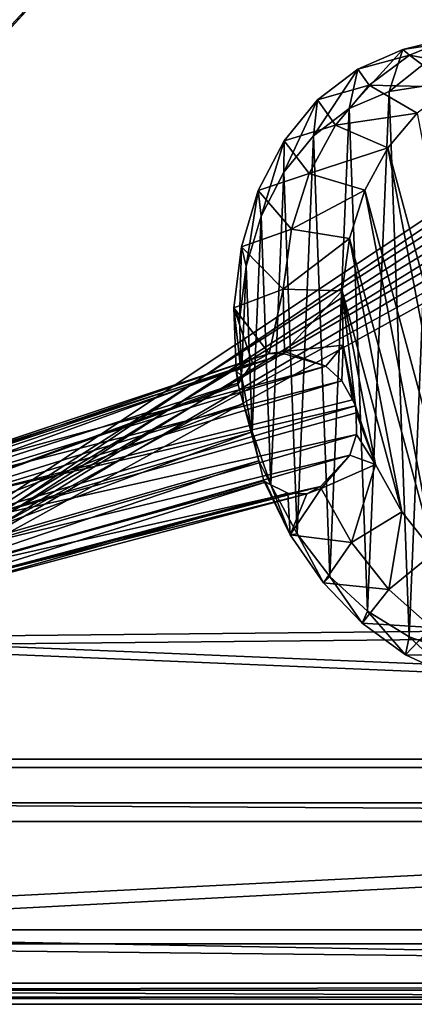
# Model space of a CAD drawing. Header units: metres. Extents: x 0 to 808, y -804 to 0.
# Tile 19 of 116: x 167 to 251, y -804 to -593. Entities that reach past the tile are written whole.
import ezdxf

# ---------------------------------------------------------------- set-up
doc = ezdxf.new("R2010")
doc.units = ezdxf.units.M

msp = doc.modelspace()

# ---------------------------------------------------------------- linework, layer by layer
at = {"layer": 'top'}
for points in [[(184.131973, -573.784424, 664.00946), (53.75539, -565.483337, 664.009766), (153.885727, -606.785461, 664.00946)], [(107.524773, -592.481567, 356.088593), (187.132889, -570.595276, 628.134583), (97.595253, -611.680481, 376.592346)], [(187.132889, -570.595276, 628.134583), (136.221542, -599.388428, 507.526215), (97.595253, -611.680481, 376.592346)], [(187.132889, -570.595276, 628.134583), (179.919785, -578.2052, 628.134583), (136.221542, -599.388428, 507.526215)], [(153.885727, -606.785461, 662.00946), (150.5457, -610.617188, 628.134583), (184.131973, -573.784424, 662.00946)], [(150.5457, -610.617188, 628.134583), (165.055664, -594.250732, 628.134583), (184.131973, -573.784424, 662.00946)], [(153.885727, -606.785461, 662.00946), (184.131973, -573.784424, 662.00946), (153.885727, -606.785461, 664.00946)], [(184.131973, -573.784424, 662.00946), (184.131973, -573.784424, 664.00946), (153.885727, -606.785461, 664.00946)], [(184.131973, -573.784424, 662.00946), (165.055664, -594.250732, 628.134583), (179.919785, -578.2052, 628.134583)], [(179.919785, -578.2052, 628.134583), (165.055664, -594.250732, 628.134583), (136.221542, -599.388428, 507.526215)]]:
    msp.add_3dface(points, dxfattribs=at)
at = {"layer": 'top01'}
for points in [[(54.761501, -764.853027, 164.559738), (54.761501, -760.853027, 164.559738), (747.761475, -764.853027, 164.559738)], [(54.761501, -760.853027, 164.559738), (747.761475, -760.853027, 164.559738), (747.761475, -764.853027, 164.559738)], [(747.761475, -760.853027, 2061.559814), (54.761501, -760.853027, 2061.559814), (747.761475, -764.853027, 2061.559814)], [(54.761501, -760.853027, 2061.559814), (54.761501, -764.853027, 2061.559814), (747.761475, -764.853027, 2061.559814)], [(747.761475, -760.853027, 2061.559814), (747.761475, -760.853027, 164.559738), (54.761501, -760.853027, 2061.559814)], [(747.761475, -760.853027, 164.559738), (54.761501, -760.853027, 164.559738), (54.761501, -760.853027, 2061.559814)], [(54.761501, -764.853027, 2061.559814), (54.761501, -764.853027, 164.559738), (747.761475, -764.853027, 2061.559814)], [(54.761501, -764.853027, 164.559738), (747.761475, -764.853027, 164.559738), (747.761475, -764.853027, 2061.559814)]]:
    msp.add_3dface(points, dxfattribs=at)
at = {"layer": 'top0123415'}
for points in [[(259.315674, -597.910889, 2041.374146), (260.044342, -596.730164, 2020.337158), (248.951447, -599.482178, 2032.5177)], [(260.044342, -596.730164, 2020.337158), (250.397217, -600.704346, 2011.583862), (248.951447, -599.482178, 2032.5177)], [(260.044342, -596.730164, 2020.337158), (267.965515, -604.046631, 2013.575195), (250.397217, -600.704346, 2011.583862)], [(255.191345, -607.051025, 2046.613281), (259.315674, -597.910889, 2041.374146), (246.011887, -608.441895, 2038.769287)], [(259.315674, -597.910889, 2041.374146), (248.951447, -599.482178, 2032.5177), (246.011887, -608.441895, 2038.769287)], [(246.011887, -608.441895, 2038.769287), (248.951447, -599.482178, 2032.5177), (237.452484, -612.132935, 2030.969482)], [(248.951447, -599.482178, 2032.5177), (239.287521, -603.650635, 2023.71106), (237.452484, -612.132935, 2030.969482)], [(248.951447, -599.482178, 2032.5177), (250.397217, -600.704346, 2011.583862), (239.287521, -603.650635, 2023.71106)], [(250.397217, -600.704346, 2011.583862), (241.781769, -607.092468, 2003.190552), (239.287521, -603.650635, 2023.71106)], [(250.397217, -600.704346, 2011.583862), (259.558868, -607.508606, 2005.947632), (241.781769, -607.092468, 2003.190552)], [(267.965515, -604.046631, 2013.575195), (259.558868, -607.508606, 2005.947632), (250.397217, -600.704346, 2011.583862)], [(237.452484, -612.132935, 2030.969482), (239.287521, -603.650635, 2023.71106), (229.842117, -617.982178, 2023.513428)], [(239.287521, -603.650635, 2023.71106), (230.695313, -610.255981, 2015.292847), (229.842117, -617.982178, 2023.513428)], [(239.287521, -603.650635, 2023.71106), (241.781769, -607.092468, 2003.190552), (230.695313, -610.255981, 2015.292847)], [(241.781769, -607.092468, 2003.190552), (234.524124, -615.652771, 1995.474976), (230.695313, -610.255981, 2015.292847)], [(241.781769, -607.092468, 2003.190552), (252.05098, -613.073975, 1998.633667), (234.524124, -615.652771, 1995.474976)], [(259.558868, -607.508606, 2005.947632), (252.05098, -613.073975, 1998.633667), (241.781769, -607.092468, 2003.190552)], [(246.011887, -608.441895, 2038.769287), (250.304657, -725.295654, 2018.594238), (255.191345, -607.051025, 2046.613281)], [(250.304657, -725.295654, 2018.594238), (259.655701, -728.575073, 2025.631836), (255.191345, -607.051025, 2046.613281)], [(237.452484, -612.132935, 2030.969482), (241.408722, -719.825623, 2012.376099), (246.011887, -608.441895, 2038.769287)], [(241.408722, -719.825623, 2012.376099), (250.304657, -725.295654, 2018.594238), (246.011887, -608.441895, 2038.769287)], [(229.842117, -617.982178, 2023.513428), (230.695313, -610.255981, 2015.292847), (223.473236, -625.764954, 2016.687744)], [(230.695313, -610.255981, 2015.292847), (223.505051, -619.044373, 2007.586548), (223.473236, -625.764954, 2016.687744)], [(230.695313, -610.255981, 2015.292847), (234.524124, -615.652771, 1995.474976), (223.505051, -619.044373, 2007.586548)], [(229.842117, -617.982178, 2023.513428), (233.309769, -712.375305, 2007.216187), (237.452484, -612.132935, 2030.969482)], [(233.309769, -712.375305, 2007.216187), (241.408722, -719.825623, 2012.376099), (237.452484, -612.132935, 2030.969482)], [(252.05098, -613.073975, 1998.633667), (245.726028, -620.532166, 1991.910034), (234.524124, -615.652771, 1995.474976)], [(252.05098, -613.073975, 1998.633667), (272.411011, -719.519592, 1993.80603), (245.726028, -620.532166, 1991.910034)], [(234.524124, -615.652771, 1995.474976), (228.898987, -626.061096, 1988.729248), (223.505051, -619.044373, 2007.586548)], [(234.524124, -615.652771, 1995.474976), (245.726028, -620.532166, 1991.910034), (228.898987, -626.061096, 1988.729248)], [(223.473236, -625.764954, 2016.687744), (226.319046, -703.230957, 2003.31311), (229.842117, -617.982178, 2023.513428)], [(226.319046, -703.230957, 2003.31311), (233.309769, -712.375305, 2007.216187), (229.842117, -617.982178, 2023.513428)], [(223.505051, -619.044373, 2007.586548), (228.898987, -626.061096, 1988.729248), (217.993073, -629.67804, 2000.888306)], [(223.505051, -619.044373, 2007.586548), (217.993073, -629.67804, 2000.888306), (218.590576, -635.18219, 2010.754761)], [(223.473236, -625.764954, 2016.687744), (223.505051, -619.044373, 2007.586548), (218.590576, -635.18219, 2010.754761)], [(245.726028, -620.532166, 1991.910034), (240.82341, -629.60083, 1986.03125), (228.898987, -626.061096, 1988.729248)], [(245.726028, -620.532166, 1991.910034), (263.672394, -714.358704, 1987.654785), (240.82341, -629.60083, 1986.03125)], [(272.411011, -719.519592, 1993.80603), (263.672394, -714.358704, 1987.654785), (245.726028, -620.532166, 1991.910034)], [(228.898987, -626.061096, 1988.729248), (225.119308, -637.923584, 1983.208618), (217.993073, -629.67804, 2000.888306)], [(218.590576, -635.18219, 2010.754761), (220.7052, -692.743958, 2000.816528), (223.473236, -625.764954, 2016.687744)], [(220.7052, -692.743958, 2000.816528), (226.319046, -703.230957, 2003.31311), (223.473236, -625.764954, 2016.687744)], [(228.898987, -626.061096, 1988.729248), (240.82341, -629.60083, 1986.03125), (225.119308, -637.923584, 1983.208618)], [(217.993073, -629.67804, 2000.888306), (225.119308, -637.923584, 1983.208618), (214.371231, -641.748291, 1995.455444)], [(217.993073, -629.67804, 2000.888306), (214.371231, -641.748291, 1995.455444), (215.381805, -645.871826, 2005.942383)], [(218.590576, -635.18219, 2010.754761), (217.993073, -629.67804, 2000.888306), (215.381805, -645.871826, 2005.942383)], [(240.82341, -629.60083, 1986.03125), (237.528671, -639.936768, 1981.219849), (225.119308, -637.923584, 1983.208618)], [(240.82341, -629.60083, 1986.03125), (255.676865, -707.257141, 1982.509399), (237.528671, -639.936768, 1981.219849)], [(263.672394, -714.358704, 1987.654785), (255.676865, -707.257141, 1982.509399), (240.82341, -629.60083, 1986.03125)], [(215.381805, -645.871826, 2005.942383), (216.684204, -681.31842, 1999.822632), (218.590576, -635.18219, 2010.754761)], [(216.684204, -681.31842, 1999.822632), (220.7052, -692.743958, 2000.816528), (218.590576, -635.18219, 2010.754761)], [(225.119308, -637.923584, 1983.208618), (223.32814, -650.791138, 1979.12207), (214.371231, -641.748291, 1995.455444)], [(225.119308, -637.923584, 1983.208618), (237.528671, -639.936768, 1981.219849), (223.32814, -650.791138, 1979.12207)], [(237.528671, -639.936768, 1981.219849), (235.966522, -651.148743, 1977.657959), (223.32814, -650.791138, 1979.12207)], [(237.528671, -639.936768, 1981.219849), (248.72702, -698.483582, 1978.564697), (235.966522, -651.148743, 1977.657959)], [(255.676865, -707.257141, 1982.509399), (248.72702, -698.483582, 1978.564697), (237.528671, -639.936768, 1981.219849)], [(214.371231, -641.748291, 1995.455444), (223.32814, -650.791138, 1979.12207), (212.778717, -654.791199, 1991.49707)], [(214.371231, -641.748291, 1995.455444), (212.778717, -654.791199, 1991.49707), (213.97023, -657.423218, 2002.435669)], [(215.381805, -645.871826, 2005.942383), (214.371231, -641.748291, 1995.455444), (213.97023, -657.423218, 2002.435669)], [(213.97023, -657.423218, 2002.435669), (214.41008, -669.392395, 2000.369263), (215.381805, -645.871826, 2005.942383)], [(214.41008, -669.392395, 2000.369263), (216.684204, -681.31842, 1999.822632), (215.381805, -645.871826, 2005.942383)], [(223.32814, -650.791138, 1979.12207), (220.287827, -664.60553, 1980.641113), (212.778717, -654.791199, 1991.49707)], [(223.32814, -650.791138, 1979.12207), (223.593307, -664.176697, 1976.62439), (220.287827, -664.60553, 1980.641113)], [(223.32814, -650.791138, 1979.12207), (235.966522, -651.148743, 1977.657959), (223.593307, -664.176697, 1976.62439)], [(235.966522, -651.148743, 1977.657959), (236.196091, -662.812439, 1975.480347), (223.593307, -664.176697, 1976.62439)], [(248.72702, -698.483582, 1978.564697), (243.085922, -688.370178, 1975.969849), (235.966522, -651.148743, 1977.657959)], [(235.966522, -651.148743, 1977.657959), (243.085922, -688.370178, 1975.969849), (238.794708, -675.83374, 1974.97876)], [(236.196091, -662.812439, 1975.480347), (235.966522, -651.148743, 1977.657959), (238.794708, -675.83374, 1974.97876)], [(212.778717, -654.791199, 1991.49707), (220.287827, -664.60553, 1980.641113), (216.751785, -666.581909, 1984.93042)], [(212.778717, -654.791199, 1991.49707), (216.751785, -666.581909, 1984.93042), (213.276749, -668.305542, 1989.165039)], [(213.97023, -657.423218, 2002.435669), (212.778717, -654.791199, 1991.49707), (214.41008, -669.392395, 2000.369263)], [(212.778717, -654.791199, 1991.49707), (213.276749, -668.305542, 1989.165039), (214.41008, -669.392395, 2000.369263)], [(223.593307, -664.176697, 1976.62439), (223.638718, -664.636292, 1976.568481), (220.287827, -664.60553, 1980.641113)], [(223.593307, -664.176697, 1976.62439), (236.196091, -662.812439, 1975.480347), (232.457413, -667.283875, 1975.449097)], [(232.457413, -667.283875, 1975.449097), (223.638718, -664.636292, 1976.568481), (223.593307, -664.176697, 1976.62439)], [(236.196091, -662.812439, 1975.480347), (235.896713, -670.422241, 1974.975098), (232.457413, -667.283875, 1975.449097)], [(236.196091, -662.812439, 1975.480347), (238.208435, -674.485352, 1974.769409), (235.896713, -670.422241, 1974.975098)], [(238.208435, -674.485352, 1974.769409), (236.196091, -662.812439, 1975.480347), (238.794708, -675.83374, 1974.97876)], [(213.83963, -670.892883, 1988.638184), (216.751785, -666.581909, 1984.93042), (134.91217, -696.406006, 1865.817383)], [(134.91217, -696.406006, 1865.817383), (216.751785, -666.581909, 1984.93042), (137.235626, -693.103394, 1863.620483)], [(216.751785, -666.581909, 1984.93042), (220.287827, -664.60553, 1980.641113), (137.235626, -693.103394, 1863.620483)], [(137.235626, -693.103394, 1863.620483), (220.287827, -664.60553, 1980.641113), (141.242981, -690.857788, 1860.515137)], [(220.287827, -664.60553, 1980.641113), (223.638718, -664.636292, 1976.568481), (141.242981, -690.857788, 1860.515137)], [(141.242981, -690.857788, 1860.515137), (223.638718, -664.636292, 1976.568481), (145.865936, -690.895264, 1857.453491)], [(223.638718, -664.636292, 1976.568481), (232.457413, -667.283875, 1975.449097), (145.865936, -690.895264, 1857.453491)], [(216.751785, -666.581909, 1984.93042), (213.83963, -670.892883, 1988.638184), (213.276749, -668.305542, 1989.165039)], [(145.865936, -690.895264, 1857.453491), (232.457413, -667.283875, 1975.449097), (149.559052, -692.662292, 1855.351807)], [(232.457413, -667.283875, 1975.449097), (235.896713, -670.422241, 1974.975098), (149.559052, -692.662292, 1855.351807)], [(213.276749, -668.305542, 1989.165039), (213.83963, -670.892883, 1988.638184), (213.67041, -671.316772, 1988.878296)], [(214.41008, -669.392395, 2000.369263), (213.276749, -668.305542, 1989.165039), (213.67041, -671.316772, 1988.878296)], [(149.559052, -692.662292, 1855.351807), (235.896713, -670.422241, 1974.975098), (152.629562, -695.769653, 1853.928955)], [(235.896713, -670.422241, 1974.975098), (238.208435, -674.485352, 1974.769409), (152.629562, -695.769653, 1853.928955)], [(213.67041, -671.316772, 1988.878296), (214.840744, -675.384094, 1994.23645), (214.41008, -669.392395, 2000.369263)], [(214.840744, -675.384094, 1994.23645), (216.684204, -681.31842, 1999.822632), (214.41008, -669.392395, 2000.369263)], [(213.67041, -671.316772, 1988.878296), (213.83963, -670.892883, 1988.638184), (133.80307, -700.586609, 1867.381958)], [(133.80307, -700.586609, 1867.381958), (213.83963, -670.892883, 1988.638184), (134.91217, -696.406006, 1865.817383)], [(214.840744, -675.384094, 1994.23645), (213.67041, -671.316772, 1988.878296), (133.80307, -700.586609, 1867.381958)], [(152.629562, -695.769653, 1853.928955), (238.208435, -674.485352, 1974.769409), (238.794708, -675.83374, 1974.97876)], [(214.840744, -675.384094, 1994.23645), (133.80307, -700.586609, 1867.381958), (134.27095, -706.057373, 1868.155151)], [(216.452423, -681.440369, 1996.715332), (214.840744, -675.384094, 1994.23645), (134.27095, -706.057373, 1868.155151)], [(238.794708, -675.83374, 1974.97876), (154.980942, -700.757813, 1853.356201), (152.629562, -695.769653, 1853.928955)], [(154.980942, -700.757813, 1853.356201), (238.794708, -675.83374, 1974.97876), (238.967346, -677.300598, 1974.823364)], [(214.840744, -675.384094, 1994.23645), (216.452423, -681.440369, 1996.715332), (216.684204, -681.31842, 1999.822632)], [(243.085922, -688.370178, 1975.969849), (238.967346, -677.300598, 1974.823364), (238.794708, -675.83374, 1974.97876)], [(239.008331, -681.964783, 1975.196167), (154.980942, -700.757813, 1853.356201), (238.967346, -677.300598, 1974.823364)], [(239.008331, -681.964783, 1975.196167), (238.967346, -677.300598, 1974.823364), (243.085922, -688.370178, 1975.969849)], [(216.684204, -681.31842, 1999.822632), (216.452423, -681.440369, 1996.715332), (218.125977, -687.570557, 1994.469849)], [(220.7052, -692.743958, 2000.816528), (216.684204, -681.31842, 1999.822632), (218.125977, -687.570557, 1994.469849)], [(134.27095, -706.057373, 1868.155151), (136.622711, -711.046021, 1867.582275), (216.452423, -681.440369, 1996.715332)], [(136.622711, -711.046021, 1867.582275), (218.125977, -687.570557, 1994.469849), (216.452423, -681.440369, 1996.715332)], [(155.448898, -706.227905, 1854.129272), (154.980942, -700.757813, 1853.356201), (239.008331, -681.964783, 1975.196167)], [(237.607254, -686.387085, 1975.815063), (155.448898, -706.227905, 1854.129272), (239.008331, -681.964783, 1975.196167)], [(237.607254, -686.387085, 1975.815063), (239.008331, -681.964783, 1975.196167), (243.085922, -688.370178, 1975.969849)], [(136.622711, -711.046021, 1867.582275), (139.69722, -714.156067, 1866.157349), (218.125977, -687.570557, 1994.469849)], [(139.69722, -714.156067, 1866.157349), (219.209366, -691.863464, 1989.271851), (218.125977, -687.570557, 1994.469849)], [(231.302597, -693.065308, 1977.113037), (154.341949, -710.404297, 1855.69165), (237.607254, -686.387085, 1975.815063)], [(154.341949, -710.404297, 1855.69165), (155.448898, -706.227905, 1854.129272), (237.607254, -686.387085, 1975.815063)], [(220.7052, -692.743958, 2000.816528), (218.125977, -687.570557, 1994.469849), (219.209366, -691.863464, 1989.271851)], [(231.493729, -693.483154, 1977.185791), (231.302597, -693.065308, 1977.113037), (237.607254, -686.387085, 1975.815063)], [(243.085922, -688.370178, 1975.969849), (231.493729, -693.483154, 1977.185791), (237.607254, -686.387085, 1975.815063)], [(237.966141, -705.090515, 1980.162109), (231.493729, -693.483154, 1977.185791), (243.085922, -688.370178, 1975.969849)], [(248.72702, -698.483582, 1978.564697), (237.966141, -705.090515, 1980.162109), (243.085922, -688.370178, 1975.969849)], [(219.209366, -691.863464, 1989.271851), (139.69722, -714.156067, 1866.157349), (219.570984, -692.153198, 1989.04541)], [(224.837204, -703.421326, 1991.562622), (220.7052, -692.743958, 2000.816528), (219.209366, -691.863464, 1989.271851)], [(219.209366, -691.863464, 1989.271851), (219.570984, -692.153198, 1989.04541), (224.837204, -703.421326, 1991.562622)], [(139.69722, -714.156067, 1866.157349), (143.38652, -715.920044, 1864.057495), (219.570984, -692.153198, 1989.04541)], [(219.570984, -692.153198, 1989.04541), (143.38652, -715.920044, 1864.057495), (224.290451, -694.546448, 1985.466064)], [(228.381851, -694.630127, 1981.216187), (152.016678, -713.711365, 1857.890503), (231.302597, -693.065308, 1977.113037)], [(152.016678, -713.711365, 1857.890503), (154.341949, -710.404297, 1855.69165), (231.302597, -693.065308, 1977.113037)], [(219.570984, -692.153198, 1989.04541), (224.290451, -694.546448, 1985.466064), (224.837204, -703.421326, 1991.562622)], [(226.319046, -703.230957, 2003.31311), (220.7052, -692.743958, 2000.816528), (224.837204, -703.421326, 1991.562622)], [(224.837204, -703.421326, 1991.562622), (231.493729, -693.483154, 1977.185791), (237.966141, -705.090515, 1980.162109)], [(231.493729, -693.483154, 1977.185791), (224.837204, -703.421326, 1991.562622), (228.381851, -694.630127, 1981.216187)], [(231.302597, -693.065308, 1977.113037), (231.493729, -693.483154, 1977.185791), (228.381851, -694.630127, 1981.216187)], [(143.38652, -715.920044, 1864.057495), (148.009293, -715.957275, 1860.995972), (224.290451, -694.546448, 1985.466064)], [(224.290451, -694.546448, 1985.466064), (148.009293, -715.957275, 1860.995972), (228.381851, -694.630127, 1981.216187)], [(148.009293, -715.957275, 1860.995972), (152.016678, -713.711365, 1857.890503), (228.381851, -694.630127, 1981.216187)], [(224.837204, -703.421326, 1991.562622), (224.290451, -694.546448, 1985.466064), (228.381851, -694.630127, 1981.216187)], [(245.940781, -715.160461, 1984.687988), (237.966141, -705.090515, 1980.162109), (248.72702, -698.483582, 1978.564697)], [(255.676865, -707.257141, 1982.509399), (245.940781, -715.160461, 1984.687988), (248.72702, -698.483582, 1978.564697)], [(231.938171, -713.713867, 1995.323608), (226.319046, -703.230957, 2003.31311), (224.837204, -703.421326, 1991.562622)], [(231.938171, -713.713867, 1995.323608), (224.837204, -703.421326, 1991.562622), (237.966141, -705.090515, 1980.162109)], [(233.309769, -712.375305, 2007.216187), (226.319046, -703.230957, 2003.31311), (231.938171, -713.713867, 1995.323608)], [(231.938171, -713.713867, 1995.323608), (237.966141, -705.090515, 1980.162109), (245.940781, -715.160461, 1984.687988)], [(255.115768, -723.311768, 1990.592041), (245.940781, -715.160461, 1984.687988), (255.676865, -707.257141, 1982.509399)], [(240.265198, -722.382874, 2000.424072), (233.309769, -712.375305, 2007.216187), (231.938171, -713.713867, 1995.323608)], [(241.408722, -719.825623, 2012.376099), (233.309769, -712.375305, 2007.216187), (240.265198, -722.382874, 2000.424072)], [(240.265198, -722.382874, 2000.424072), (231.938171, -713.713867, 1995.323608), (245.940781, -715.160461, 1984.687988)], [(240.265198, -722.382874, 2000.424072), (245.940781, -715.160461, 1984.687988), (255.115768, -723.311768, 1990.592041)], [(249.528519, -729.126648, 2006.686401), (241.408722, -719.825623, 2012.376099), (240.265198, -722.382874, 2000.424072)], [(250.304657, -725.295654, 2018.594238), (241.408722, -719.825623, 2012.376099), (249.528519, -729.126648, 2006.686401)], [(249.528519, -729.126648, 2006.686401), (240.265198, -722.382874, 2000.424072), (255.115768, -723.311768, 1990.592041)], [(249.528519, -729.126648, 2006.686401), (255.115768, -723.311768, 1990.592041), (265.143829, -729.235901, 1997.650635)], [(259.405792, -733.710632, 2013.8927), (250.304657, -725.295654, 2018.594238), (249.528519, -729.126648, 2006.686401)], [(259.655701, -728.575073, 2025.631836), (250.304657, -725.295654, 2018.594238), (259.405792, -733.710632, 2013.8927)], [(259.405792, -733.710632, 2013.8927), (249.528519, -729.126648, 2006.686401), (265.143829, -729.235901, 1997.650635)]]:
    msp.add_3dface(points, dxfattribs=at)
at = {"layer": 'top0123458'}
for points in [[(120.582596, -727.197693, 114.917824), (120.582596, -76.835205, 114.917824), (602.851624, -402.016144, 106.499786)], [(118.575203, -725.486145, 117.953323), (605.043579, -402.016144, 109.461983), (118.575211, -78.546761, 117.953323)], [(606.131226, -413.87265, 109.443001), (605.043579, -402.016144, 109.461983), (118.575203, -725.486145, 117.953323)], [(602.851624, -402.016144, 106.499786), (603.975037, -414.262024, 106.480179), (120.582596, -727.197693, 114.917824)], [(609.617432, -425.999451, 109.382149), (606.131226, -413.87265, 109.443001), (118.575203, -725.486145, 117.953323)], [(603.975037, -414.262024, 106.480179), (607.575745, -426.787109, 106.417328), (120.582596, -727.197693, 114.917824)], [(118.575203, -725.486145, 117.953323), (614.846802, -436.389954, 109.290871), (609.617432, -425.999451, 109.382149)], [(607.575745, -426.787109, 106.417328), (612.976318, -437.518005, 106.323059), (120.582596, -727.197693, 114.917824)], [(624.124634, -448.088928, 109.128922), (614.846802, -436.389954, 109.290871), (118.575203, -725.486145, 117.953323)], [(612.976318, -437.518005, 106.323059), (622.559387, -449.602051, 106.155792), (120.582596, -727.197693, 114.917824)], [(682.522278, -719.802856, 108.109589), (624.124634, -448.088928, 109.128922), (118.575203, -725.486145, 117.953323)], [(120.582596, -727.197693, 114.917824), (622.559387, -449.602051, 106.155792), (680.857727, -721.551392, 105.138191)], [(682.522278, -719.802856, 108.109589), (118.575203, -725.486145, 117.953323), (744.686096, -751.52832, 163.059708)], [(120.582596, -727.197693, 114.917824), (680.857727, -721.551392, 105.138191), (742.989197, -753.260376, 160.059708)], [(118.575203, -725.486145, 117.953323), (59.607479, -751.52832, 163.059708), (744.686096, -751.52832, 163.059708)], [(61.568432, -753.260376, 160.059708), (120.582596, -727.197693, 114.917824), (742.989197, -753.260376, 160.059708)], [(59.607479, -751.52832, 163.059708), (20.921553, -788.070923, 163.059708), (744.686096, -751.52832, 163.059708)], [(20.921553, -788.070923, 163.059708), (783.110596, -788.071289, 163.059708), (744.686096, -751.52832, 163.059708)], [(783.110596, -791.071289, 160.059708), (20.921553, -791.071289, 160.059708), (742.989197, -753.260376, 160.059708)], [(742.989197, -753.260376, 160.059708), (20.921553, -791.071289, 160.059708), (61.568432, -753.260376, 160.059708)], [(802.504944, -802.505432, 175), (20.921553, -788.070923, 175), (1.527202, -802.505432, 175)], [(783.110596, -788.071289, 175), (20.921553, -788.070923, 175), (802.504944, -802.505432, 175)], [(783.110596, -788.071289, 175), (783.110596, -788.071289, 163.059708), (20.921553, -788.070923, 175)], [(783.110596, -788.071289, 163.059708), (20.921553, -788.070923, 163.059708), (20.921553, -788.070923, 175)], [(4.501135, -799.531494, 172), (20.921553, -791.071289, 172), (799.531006, -799.531494, 172)], [(20.921553, -791.071289, 172), (783.110596, -791.071289, 172), (799.531006, -799.531494, 172)], [(20.921553, -791.071289, 172), (20.921553, -791.071289, 160.059708), (783.110596, -791.071289, 172)], [(20.921553, -791.071289, 160.059708), (783.110596, -791.071289, 160.059708), (783.110596, -791.071289, 172)], [(801.032043, -801.032532), (3.000114, -801.032532), (799.531006, -799.531494, 172)], [(3.000114, -801.032532), (4.501135, -799.531494, 172), (799.531006, -799.531494, 172)], [(3.000114, -801.032532), (804.032166, -804.032654), (0, -804.032654)], [(3.000114, -801.032532), (801.032043, -801.032532), (804.032166, -804.032654)], [(0, -804.032654), (804.032166, -804.032654), (1.527202, -802.505432, 175)], [(804.032166, -804.032654), (802.504944, -802.505432, 175), (1.527202, -802.505432, 175)]]:
    msp.add_3dface(points, dxfattribs=at)

doc.saveas('drawing.dxf')
